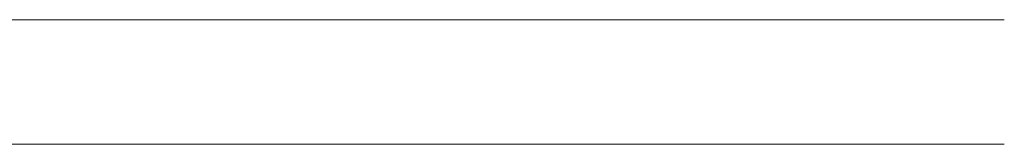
# Model space of a CAD drawing. Header units: millimetres. Extents: x -200 to 200, y -17 to 153.
# Tile 158 of 159: x 165.694 to 172.33, y 125.71 to 126.548. Entities that reach past the tile are written whole.
import ezdxf

# ---------------------------------------------------------------- set-up
doc = ezdxf.new("R2010")
doc.units = ezdxf.units.MM
doc.header["$LTSCALE"] = 12.7
doc.layers.add('Lighting-LED', color=7, linetype='Continuous', lineweight=5, true_color=0x000000)

msp = doc.modelspace()

# ---------------------------------------------------------------- linework, layer by layer
at = {"layer": 'Lighting-LED', "color": 18, "linetype": 'Continuous', "lineweight": 5, "true_color": 0x000000, "invisible_edges": 5}
for points in [[(157.4398, 126.5477, -114.0682), (165.5466, 126.5473, -110.288), (167.9636, 126.5473, -116.1231), (159.5582, 126.5477, -119.1824)], [(157.4398, 126.5477, -313.9279), (165.5466, 126.5473, -310.1476), (167.9636, 126.5473, -315.9827), (159.5582, 126.5477, -319.042)], [(159.5582, 126.5475, -162.5866), (167.9636, 126.5471, -165.6459), (165.5466, 126.5471, -171.481), (157.4398, 126.5475, -167.7007)], [(159.5582, 126.5475, -362.4462), (167.9636, 126.5471, -365.5055), (165.5466, 126.5471, -371.3406), (157.4398, 126.5475, -367.5604)], [(159.5582, 126.5477, -119.1824), (167.9636, 126.5473, -116.1231), (169.8628, 126.5473, -122.1466), (161.2228, 126.5477, -124.4617)], [(159.5582, 126.5477, -319.042), (167.9636, 126.5473, -315.9827), (169.8628, 126.5473, -322.0063), (161.2228, 126.5477, -324.3214)], [(161.2228, 126.5476, -157.3072), (169.8628, 126.5471, -159.6223), (167.9636, 126.5471, -165.6459), (159.5582, 126.5475, -162.5866)], [(161.2228, 126.5476, -357.1669), (169.8628, 126.5471, -359.482), (167.9636, 126.5471, -365.5055), (159.5582, 126.5475, -362.4462)], [(161.2228, 126.5477, -124.4617), (169.8628, 126.5473, -122.1466), (171.2298, 126.5472, -128.3128), (162.4209, 126.5477, -129.866)], [(161.2228, 126.5477, -324.3214), (169.8628, 126.5473, -322.0063), (171.2298, 126.5472, -328.1724), (162.4209, 126.5477, -329.7257)], [(162.4209, 126.5476, -151.9029), (171.2298, 126.5471, -153.4562), (169.8628, 126.5471, -159.6223), (161.2228, 126.5476, -157.3072)], [(162.4209, 126.5476, -351.7626), (171.2298, 126.5471, -353.3158), (169.8628, 126.5471, -359.482), (161.2228, 126.5476, -357.1669)], [(162.4209, 126.5477, -129.866), (171.2298, 126.5472, -128.3128), (172.0542, 126.5472, -134.5746), (163.1434, 126.5476, -135.3542)], [(162.4209, 126.5477, -329.7257), (171.2298, 126.5472, -328.1724), (172.0542, 126.5472, -334.4343), (163.1434, 126.5476, -335.2139)], [(163.1434, 126.5476, -146.4147), (172.0542, 126.5472, -147.1943), (171.2298, 126.5471, -153.4562), (162.4209, 126.5476, -151.9029)], [(163.1434, 126.5476, -346.2744), (172.0542, 126.5472, -347.054), (171.2298, 126.5471, -353.3158), (162.4209, 126.5476, -351.7626)], [(163.1434, 126.5476, -135.3542), (172.0542, 126.5472, -134.5746), (172.3297, 126.5472, -140.8845), (163.3849, 126.5476, -140.8845)], [(163.3849, 126.5476, -140.8845), (172.3297, 126.5472, -140.8845), (172.0542, 126.5472, -147.1943), (163.1434, 126.5476, -146.4147)], [(163.1434, 126.5476, -335.2139), (172.0542, 126.5472, -334.4343), (172.3297, 126.5472, -340.7441), (163.3849, 126.5476, -340.7441)], [(163.3849, 126.5476, -340.7441), (172.3297, 126.5472, -340.7441), (172.0542, 126.5472, -347.054), (163.1434, 126.5476, -346.2744)], [(165.5466, 126.5473, -110.288), (165.5466, 125.7098, -110.288), (167.9636, 125.7097, -116.1231), (167.9636, 126.5473, -116.1231)], [(165.5466, 126.5473, -310.1476), (165.5466, 125.7098, -310.1476), (167.9636, 125.7097, -315.9827), (167.9636, 126.5473, -315.9827)], [(167.9636, 126.5473, -116.1231), (167.9636, 125.7097, -116.1231), (169.8628, 125.7097, -122.1466), (169.8628, 126.5473, -122.1466)], [(167.9636, 126.5473, -315.9827), (167.9636, 125.7097, -315.9827), (169.8628, 125.7097, -322.0063), (169.8628, 126.5473, -322.0063)], [(169.8628, 126.5473, -122.1466), (169.8628, 125.7097, -122.1466), (171.2298, 125.7097, -128.3128), (171.2298, 126.5472, -128.3128)], [(169.8628, 126.5473, -322.0063), (169.8628, 125.7097, -322.0063), (171.2298, 125.7097, -328.1724), (171.2298, 126.5472, -328.1724)], [(171.2298, 126.5472, -128.3128), (171.2298, 125.7097, -128.3128), (172.0542, 125.7097, -134.5746), (172.0542, 126.5472, -134.5746)], [(171.2298, 126.5472, -328.1724), (171.2298, 125.7097, -328.1724), (172.0542, 125.7097, -334.4343), (172.0542, 126.5472, -334.4343)], [(172.3297, 126.5472, -140.8845), (172.3297, 125.7096, -140.8845), (172.0542, 125.7096, -147.1943), (172.0542, 126.5472, -147.1943)], [(172.0542, 126.5472, -134.5746), (172.0542, 125.7097, -134.5746), (172.3297, 125.7096, -140.8845), (172.3297, 126.5472, -140.8845)], [(172.3297, 126.5472, -340.7441), (172.3297, 125.7096, -340.7441), (172.0542, 125.7096, -347.054), (172.0542, 126.5472, -347.054)], [(172.0542, 126.5472, -334.4343), (172.0542, 125.7097, -334.4343), (172.3297, 125.7096, -340.7441), (172.3297, 126.5472, -340.7441)], [(167.9636, 126.5471, -165.6459), (167.9636, 125.7095, -165.6459), (165.5466, 125.7095, -171.481), (165.5466, 126.5471, -171.481)], [(167.9636, 126.5471, -365.5055), (167.9636, 125.7095, -365.5055), (165.5466, 125.7095, -371.3406), (165.5466, 126.5471, -371.3406)], [(169.8628, 126.5471, -159.6223), (169.8628, 125.7096, -159.6223), (167.9636, 125.7095, -165.6459), (167.9636, 126.5471, -165.6459)], [(169.8628, 126.5471, -359.482), (169.8628, 125.7096, -359.482), (167.9636, 125.7095, -365.5055), (167.9636, 126.5471, -365.5055)], [(171.2298, 126.5471, -153.4562), (171.2298, 125.7096, -153.4562), (169.8628, 125.7096, -159.6223), (169.8628, 126.5471, -159.6223)], [(171.2298, 126.5471, -353.3158), (171.2298, 125.7096, -353.3158), (169.8628, 125.7096, -359.482), (169.8628, 126.5471, -359.482)], [(172.0542, 126.5472, -147.1943), (172.0542, 125.7096, -147.1943), (171.2298, 125.7096, -153.4562), (171.2298, 126.5471, -153.4562)], [(172.0542, 126.5472, -347.054), (172.0542, 125.7096, -347.054), (171.2298, 125.7096, -353.3158), (171.2298, 126.5471, -353.3158)], [(99.9335, 125.7105, -140.8851), (165.5466, 125.7095, -171.481), (167.9636, 125.7095, -165.6459), (99.9336, 125.7105, -140.885)], [(99.9336, 125.7105, -140.884), (167.9636, 125.7097, -116.1231), (165.5466, 125.7098, -110.288), (99.9335, 125.7105, -140.8838)], [(99.9335, 125.7105, -340.7448), (165.5466, 125.7095, -371.3406), (167.9636, 125.7095, -365.5055), (99.9336, 125.7105, -340.7446)], [(99.9336, 125.7105, -340.7436), (167.9636, 125.7097, -315.9827), (165.5466, 125.7098, -310.1476), (99.9335, 125.7105, -340.7435)], [(99.9336, 125.7105, -140.885), (167.9636, 125.7095, -165.6459), (169.8628, 125.7096, -159.6223), (99.9336, 125.7105, -140.8849)], [(99.9336, 125.7105, -140.8849), (169.8628, 125.7096, -159.6223), (171.2298, 125.7096, -153.4562), (99.9337, 125.7105, -140.8847)], [(99.9337, 125.7105, -140.8842), (171.2298, 125.7097, -128.3128), (169.8628, 125.7097, -122.1466), (99.9336, 125.7105, -140.8841)], [(99.9336, 125.7105, -140.8841), (169.8628, 125.7097, -122.1466), (167.9636, 125.7097, -116.1231), (99.9336, 125.7105, -140.884)], [(99.9336, 125.7105, -340.7446), (167.9636, 125.7095, -365.5055), (169.8628, 125.7096, -359.482), (99.9336, 125.7105, -340.7445)], [(99.9336, 125.7105, -340.7445), (169.8628, 125.7096, -359.482), (171.2298, 125.7096, -353.3158), (99.9337, 125.7105, -340.7444)], [(99.9337, 125.7105, -340.7439), (171.2298, 125.7097, -328.1724), (169.8628, 125.7097, -322.0063), (99.9336, 125.7105, -340.7437)], [(99.9336, 125.7105, -340.7437), (169.8628, 125.7097, -322.0063), (167.9636, 125.7097, -315.9827), (99.9336, 125.7105, -340.7436)], [(99.9337, 125.7105, -140.8847), (171.2298, 125.7096, -153.4562), (172.0542, 125.7096, -147.1943), (99.9337, 125.7105, -140.8846)], [(99.9337, 125.7105, -140.8846), (172.0542, 125.7096, -147.1943), (172.3297, 125.7096, -140.8845), (99.9337, 125.7105, -140.8845)], [(99.9337, 125.7105, -140.8845), (172.3297, 125.7096, -140.8845), (172.0542, 125.7097, -134.5746), (99.9337, 125.7105, -140.8843)], [(99.9337, 125.7105, -140.8843), (172.0542, 125.7097, -134.5746), (171.2298, 125.7097, -128.3128), (99.9337, 125.7105, -140.8842)], [(99.9337, 125.7105, -340.7444), (171.2298, 125.7096, -353.3158), (172.0542, 125.7096, -347.054), (99.9337, 125.7105, -340.7443)], [(99.9337, 125.7105, -340.7443), (172.0542, 125.7096, -347.054), (172.3297, 125.7096, -340.7441), (99.9337, 125.7105, -340.7441)], [(99.9337, 125.7105, -340.7441), (172.3297, 125.7096, -340.7441), (172.0542, 125.7097, -334.4343), (99.9337, 125.7105, -340.744)], [(99.9337, 125.7105, -340.744), (172.0542, 125.7097, -334.4343), (171.2298, 125.7097, -328.1724), (99.9337, 125.7105, -340.7439)]]:
    msp.add_3dface(points, dxfattribs=at)

doc.saveas('drawing.dxf')
